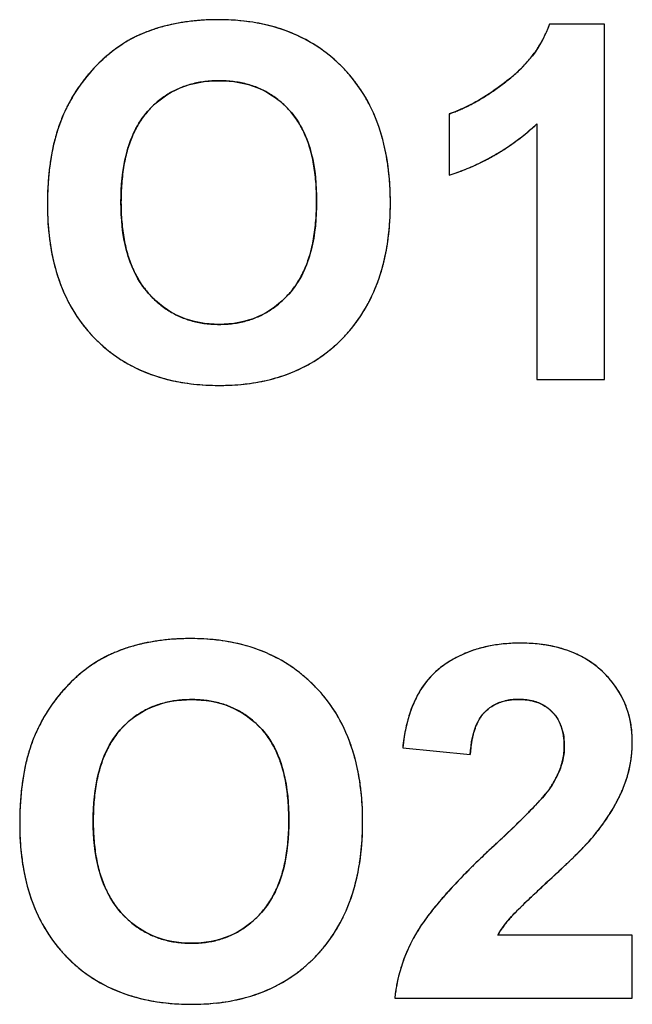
# Model space of a CAD drawing. Header units: millimetres. Extents: x 0 to 420, y 0 to 297.
# Tile 37 of 72: x 113.82 to 117.28, y 95.32 to 100.88. Entities that reach past the tile are written whole.
import ezdxf

# ---------------------------------------------------------------- set-up
doc = ezdxf.new("R2010")
doc.units = ezdxf.units.MM
doc.header["$LTSCALE"] = 23.1
doc.layers.add('03___PRT_ALL_CURVES', color=7, linetype='CONTINUOUS')
doc.layers.add('SCREEN_PRINTING', color=7, linetype='CONTINUOUS')

msp = doc.modelspace()

# ---------------------------------------------------------------- linework, layer by layer
at = {"layer": '03___PRT_ALL_CURVES', "color": 4, "linetype": 'Continuous'}
for p, q in [((117.1251, 100.8574), (116.814, 100.8574)), ((117.1251, 98.8492), (117.1251, 100.8574)), ((116.2465, 100.3512), (116.2465, 100.0034)), ((116.7417, 100.2939), (116.7417, 98.8492)), ((116.7417, 98.8492), (117.1251, 98.8492)), ((115.9832, 96.7653), (116.3652, 96.7271)), ((116.7843, 95.9913), (116.7973, 96.0033)), ((116.728, 95.9386), (116.7375, 95.9476)), ((116.755, 95.964), (116.7666, 95.9748)), ((117.2819, 95.7053), (116.5207, 95.7053)), ((117.2819, 95.3492), (117.2819, 95.7053)), ((115.9381, 95.3492), (117.2819, 95.3492))]:
    msp.add_line(p, q, dxfattribs=at)
for centre, radius, start, end in [((114.8887, 99.8816), 0.9975, 104.2873, 106.3247), ((114.898, 99.8449), 1.0354, 102.2751, 104.2868), ((114.907, 99.8035), 1.0778, 100.3579, 102.2752), ((114.9153, 99.758), 1.124, 98.524, 100.3579), ((114.9228, 99.7083), 1.1742, 96.7665, 98.5241), ((114.9294, 99.6523), 1.2306, 94.9601, 96.7656), ((114.9349, 99.5892), 1.2939, 93.2203, 94.9601), ((114.9387, 99.5202), 1.3631, 91.5275, 93.2202), ((114.9407, 99.4473), 1.436, 89.9935, 91.5284), ((114.9415, 99.5305), 1.3528, 86.844, 90.0272), ((114.9483, 99.6546), 1.2285, 83.6559, 86.8406), ((114.9597, 99.7573), 1.1252, 80.1341, 83.6574), ((114.9745, 99.8426), 1.0386, 76.4465, 80.1323), ((114.9903, 99.9084), 0.971, 72.7559, 76.4427), ((116.2193, 101.0688), 0.6311, 337.5012, 340.4288), ((114.7848, 100.1478), 0.7115, 114.7247, 116.7382), ((114.7828, 100.1522), 0.7067, 112.7222, 114.7242), ((114.8617, 99.9636), 0.9111, 110.5102, 112.717), ((114.8704, 99.9404), 0.9359, 108.3847, 110.5099), ((114.8794, 99.9132), 0.9646, 106.3252, 108.3844), ((115.0058, 99.9584), 0.9186, 68.6878, 72.7553), ((115.0196, 99.9939), 0.8805, 64.5623, 68.6838), ((115.0293, 100.0144), 0.8578, 60.4713, 64.5579), ((116.2175, 101.0698), 0.6332, 331.6738, 334.6537), ((116.2208, 101.0682), 0.6296, 334.6553, 337.4997), ((114.8233, 100.0855), 0.7849, 124.7542, 126.7066), ((114.811, 100.1033), 0.7632, 122.7741, 124.7538), ((114.8012, 100.1185), 0.7451, 120.7674, 122.7736), ((114.7937, 100.131), 0.7305, 118.7529, 120.7669), ((114.7884, 100.1408), 0.7194, 116.7387, 118.7523), ((115.0335, 100.0219), 0.8493, 56.3225, 60.4673), ((116.197, 101.0817), 0.6569, 325.9064, 328.7055), ((116.2094, 101.0742), 0.6424, 328.7064, 331.6722), ((114.8778, 100.0177), 0.8718, 130.5166, 132.1829), ((114.857, 100.042), 0.8399, 128.6331, 130.5174), ((114.8386, 100.0651), 0.8104, 126.707, 128.6327), ((115.0305, 100.0175), 0.8546, 52.071, 56.3181), ((115.0183, 100.002), 0.8743, 47.9534, 52.0671), ((116.1598, 101.1085), 0.7027, 320.3198, 323.1179), ((116.1806, 101.0928), 0.6767, 323.1195, 325.905), ((114.9464, 99.9457), 0.9714, 135.7291, 137.3045), ((114.9304, 99.9616), 0.9488, 133.8934, 135.739), ((114.9012, 99.9919), 0.9067, 132.1836, 133.8918), ((114.996, 99.9773), 0.9076, 44.1176, 47.9512), ((116.1067, 101.1549), 0.7733, 315.112, 317.6185), ((116.1348, 101.1292), 0.7352, 317.6183, 320.3189), ((114.9251, 99.9649), 0.9426, 138.976, 140.7584), ((114.9351, 99.9562), 0.9559, 137.3045, 138.9759), ((115.039, 100.0186), 0.848, 39.8252, 44.1362), ((116.0414, 101.2229), 0.8676, 310.3281, 312.6857), ((116.0758, 101.1857), 0.8169, 312.6863, 315.1115), ((114.9079, 99.9783), 0.9208, 144.1137, 145.7883), ((114.9114, 99.9758), 0.9252, 142.4714, 144.1135), ((114.9171, 99.9714), 0.9323, 140.7589, 142.471), ((114.9139, 100.0372), 0.4977, 108.95, 113.1689), ((114.9207, 100.0173), 0.5187, 104.7886, 108.9461), ((114.9283, 99.9884), 0.5487, 100.7417, 104.7853), ((114.9354, 99.951), 0.5867, 97.0834, 100.7421), ((114.9411, 99.9046), 0.6334, 93.4705, 97.0804), ((114.9446, 99.8464), 0.6917, 89.9728, 93.4685), ((114.9453, 99.8466), 0.6916, 86.6981, 90.026), ((114.9487, 99.906), 0.6321, 83.1141, 86.6981), ((114.9546, 99.9551), 0.5826, 79.2844, 83.1132), ((114.9619, 99.9936), 0.5434, 75.3481, 79.2812), ((114.9693, 100.022), 0.514, 71.2675, 75.3451), ((114.9759, 100.0416), 0.4934, 67.0419, 71.2639), ((115.0399, 100.0194), 0.8468, 35.4066, 39.8206), ((115.0293, 100.0119), 0.8597, 31.1963, 35.4026), ((115.5552, 101.8413), 1.6543, 305.5373, 307.9502), ((116.0024, 101.269), 0.9281, 307.9066, 310.326), ((114.9074, 99.9787), 0.9202, 147.5337, 149.3211), ((114.9065, 99.9793), 0.9191, 145.7886, 147.5334), ((114.9081, 100.0511), 0.4826, 121.7095, 126.108), ((114.9066, 100.0535), 0.4799, 117.3996, 121.705), ((114.9089, 100.049), 0.4849, 113.1731, 117.3955), ((114.9806, 100.0529), 0.4811, 62.7101, 67.0377), ((114.9815, 100.0548), 0.4791, 54.1453, 62.6977), ((115.0063, 99.9981), 0.8865, 27.054, 31.1924), ((115.7777, 101.5173), 1.2611, 301.2901, 302.7294), ((115.7223, 101.6035), 1.3637, 302.7295, 304.139), ((115.6591, 101.6967), 1.4763, 304.1391, 305.5164), ((114.9243, 99.9695), 0.9395, 152.5828, 154.2906), ((114.9163, 99.9737), 0.9304, 150.9852, 152.5823), ((114.9107, 99.9768), 0.9241, 149.3214, 150.985), ((114.9267, 100.0282), 0.5122, 130.3872, 134.5161), ((114.9145, 100.0424), 0.4934, 126.1121, 130.3838), ((114.9726, 100.0423), 0.4944, 50.037, 54.1537), ((114.959, 100.0262), 0.5155, 45.9269, 50.0326), ((114.9376, 100.0041), 0.5462, 41.8685, 45.9227), ((114.9691, 99.9792), 0.9282, 22.9399, 27.0499), ((115.9141, 101.2783), 0.9859, 296.3085, 297.9507), ((115.8749, 101.3522), 1.0696, 297.9526, 299.6827), ((115.8283, 101.434), 1.1637, 299.6817, 301.2918), ((114.8485, 100.0028), 0.8567, 156.1101, 158.6733), ((114.9359, 99.964), 0.9522, 154.2912, 156.1004), ((114.8955, 100.0534), 0.4722, 138.4447, 143.2367), ((114.9454, 100.0092), 0.5389, 134.5185, 138.4491), ((115.0017, 100.0615), 0.4602, 37.2911, 41.8776), ((114.9837, 100.0478), 0.4828, 32.6771, 37.2847), ((114.9167, 99.9571), 0.9851, 19.0978, 22.9385), ((116.0247, 101.0252), 0.7095, 288.215, 290.4638), ((116.0029, 101.0836), 0.7719, 290.4628, 292.5578), ((115.9772, 101.1457), 0.839, 292.5567, 294.5023), ((115.9474, 101.2109), 0.9107, 294.5012, 296.31), ((114.8978, 99.9836), 0.9096, 158.6737, 161.1305), ((114.9432, 100.0211), 0.5299, 147.833, 152.0831), ((114.9146, 100.0392), 0.496, 143.2416, 147.8307), ((114.955, 100.0295), 0.5168, 28.1715, 32.6717), ((115.8423, 101.2588), 1.3191, 310.8874, 312.9876), ((115.0223, 99.9441), 1.0402, 163.4824, 165.7414), ((114.9555, 99.9639), 0.9705, 161.1308, 163.4821), ((115.0363, 99.9767), 0.6331, 156.2541, 160.1397), ((114.9832, 100), 0.575, 152.0876, 156.2529), ((114.9154, 100.0083), 0.5618, 24.117, 28.1717), ((114.8638, 99.9852), 0.6183, 20.1913, 24.1136), ((114.8487, 99.9335), 1.0572, 15.4096, 19.0958), ((115.8556, 101.2431), 1.2985, 306.6547, 308.774), ((115.8508, 101.249), 1.3061, 308.7746, 310.8869), ((115.0982, 99.9248), 1.1185, 165.7408, 167.8456), ((115.1023, 99.9528), 0.7033, 160.1383, 163.6614), ((114.7975, 99.9608), 0.6889, 16.539, 20.1909), ((114.7619, 99.9097), 1.1471, 11.8465, 15.4075), ((115.8552, 101.2438), 1.2993, 302.4156, 304.5327), ((115.857, 101.2413), 1.2962, 304.5332, 306.6542), ((115.2765, 99.8897), 1.3003, 169.8173, 171.7055), ((115.1824, 99.9066), 1.2047, 167.8451, 169.8173), ((115.1839, 99.9289), 0.7883, 163.6639, 167.0714), ((114.7167, 99.9368), 0.7732, 13.2174, 16.5406), ((114.6575, 99.8877), 1.2538, 8.6412, 11.8484), ((115.8438, 101.2628), 1.3215, 298.2143, 300.307), ((115.8507, 101.2509), 1.3077, 300.3075, 302.4151), ((115.383, 99.8742), 1.4079, 171.7057, 173.5326), ((115.2819, 99.9064), 0.8888, 167.0677, 170.0796), ((114.6197, 99.914), 0.8729, 10.1071, 13.2175), ((114.504, 99.8934), 0.9904, 7.2422, 10.1083), ((114.5324, 99.8688), 1.3804, 5.4454, 8.6382), ((115.8238, 101.3019), 1.3653, 294.0943, 296.1409), ((115.8347, 101.2798), 1.3407, 296.1414, 298.2138), ((115.5029, 99.8606), 1.5286, 173.5324, 175.2738), ((115.5324, 99.8695), 1.1421, 172.9313, 175.5673), ((115.3966, 99.8863), 1.0052, 170.08, 172.9325), ((114.3708, 99.8764), 1.1246, 4.6874, 7.2454), ((115.7842, 101.4004), 1.4716, 288.307, 290.1007), ((115.798, 101.3629), 1.4316, 290.1003, 292.0782), ((115.8115, 101.3296), 1.3956, 292.0786, 294.0939), ((115.6367, 99.8496), 1.6628, 175.2736, 176.9338), ((115.6863, 99.8574), 1.2965, 175.5637, 177.8942), ((114.2165, 99.8638), 1.2795, 2.2397, 4.6868), ((114.386, 99.8547), 1.5274, 2.6372, 5.4489), ((115.7865, 99.8415), 1.8128, 176.9339, 178.5329), ((115.8574, 99.8511), 1.4677, 177.8924, 180.0217), ((114.0354, 99.8566), 1.4607, 359.9752, 2.2409), ((114.2214, 99.8471), 1.6922, 359.977, 2.6373), ((115.9513, 99.8373), 1.9777, 178.532, 180.0106), ((115.7827, 99.85), 1.393, 179.9753, 182.3393), ((114.0318, 99.8554), 1.4643, 357.8333, 0.022), ((114.2398, 99.8457), 1.6738, 357.2261, 0.0254), ((115.6333, 99.8362), 1.6597, 179.9766, 182.6289), ((115.6191, 99.8433), 1.2292, 182.3389, 184.8555), ((114.1996, 99.8491), 1.2964, 355.4888, 357.8343), ((115.469, 99.8287), 1.4952, 182.6285, 185.461), ((115.4805, 99.8315), 1.0901, 184.8564, 187.4673), ((114.3492, 99.8372), 1.1463, 352.8658, 355.4919), ((114.4074, 99.8376), 1.506, 354.3366, 357.2248), ((115.3239, 99.8147), 1.3494, 185.4578, 188.6608), ((115.3602, 99.8157), 0.9688, 187.4638, 190.4146), ((114.483, 99.8204), 1.0115, 349.9675, 352.8683), ((114.5506, 99.8234), 1.3621, 351.1865, 354.338), ((115.2559, 99.7965), 0.8628, 190.4149, 193.5446), ((114.597, 99.8003), 0.8957, 346.9495, 349.9663), ((115.2009, 99.7961), 1.2251, 188.6637, 191.9033), ((115.1685, 99.7754), 0.7729, 193.5439, 196.9303), ((114.6945, 99.7776), 0.7956, 343.5196, 346.9537), ((114.6721, 99.8046), 1.2392, 347.9157, 351.1852), ((115.0997, 99.7747), 1.1216, 191.9021, 195.4653), ((115.0962, 99.7534), 0.6972, 196.931, 200.5307), ((115.0372, 99.7314), 0.6343, 200.5304, 204.4496), ((114.8423, 99.7294), 0.6401, 336.0895, 339.9998), ((114.776, 99.7535), 0.7106, 339.9978, 343.5167), ((114.7735, 99.7829), 1.1354, 344.3595, 347.9164), ((115.0165, 99.7517), 1.0353, 195.4671, 199.1995), ((114.9916, 99.7107), 0.5842, 204.4541, 208.3988), ((114.896, 99.7056), 0.5814, 331.9308, 336.088), ((114.8554, 99.76), 1.0504, 340.7873, 344.356), ((114.9524, 99.7295), 0.9674, 199.2025, 203.0232), ((114.9573, 99.6921), 0.5452, 208.3989, 212.7826), ((114.9329, 99.6765), 0.5163, 212.7876, 217.2395), ((114.9661, 99.6653), 0.5005, 323.0338, 327.6467), ((114.9366, 99.684), 0.5354, 327.6489, 331.9268), ((114.9206, 99.7373), 0.9814, 336.8142, 340.7881), ((114.9046, 99.7092), 0.9155, 203.0249, 207.1224), ((114.9185, 99.6656), 0.4982, 217.2452, 221.6454), ((114.986, 99.6504), 0.4756, 318.2152, 323.029), ((114.9702, 99.7161), 0.9274, 332.8076, 336.8103), ((114.8717, 99.6924), 0.8786, 207.1265, 211.2771), ((114.9751, 99.7157), 0.5738, 221.6312, 225.5265), ((114.9503, 99.6904), 0.5384, 225.529, 229.598), ((114.9307, 99.6963), 0.5473, 310.6751, 314.6212), ((114.9025, 99.7249), 0.5874, 314.6214, 318.2223), ((115.0038, 99.6989), 0.8896, 328.7942, 332.8037), ((114.8533, 99.6813), 0.8571, 211.2815, 215.4151), ((114.9332, 99.6705), 0.5121, 229.6014, 233.7931), ((114.9229, 99.6564), 0.4947, 233.7975, 237.9779), ((114.918, 99.6487), 0.4855, 237.9819, 242.2406), ((114.9707, 99.6448), 0.482, 298.0715, 302.2443), ((114.9641, 99.6552), 0.4943, 302.2494, 306.512), ((114.9511, 99.6727), 0.5161, 306.5162, 310.6724), ((115.0243, 99.6865), 0.8657, 324.4829, 328.7913), ((114.8473, 99.6771), 0.8498, 215.4193, 219.6969), ((114.9174, 99.6476), 0.4842, 242.245, 246.6064), ((114.9201, 99.6539), 0.4911, 246.6108, 250.8986), ((114.9249, 99.6679), 0.506, 250.9021, 255.0137), ((114.9307, 99.6899), 0.5286, 255.0165, 258.9604), ((114.9368, 99.721), 0.5604, 258.9651, 262.959), ((114.9539, 99.712), 0.5513, 277.3463, 281.1787), ((114.96, 99.6809), 0.5197, 281.1812, 285.2159), ((114.966, 99.6589), 0.4969, 285.219, 289.4767), ((114.9706, 99.6459), 0.4831, 289.4815, 293.7807), ((114.9725, 99.6415), 0.4783, 293.7856, 298.067), ((115.0325, 99.6808), 0.8557, 320.2287, 324.4783), ((114.8528, 99.6818), 0.857, 219.7016, 224.0211), ((114.9419, 99.7623), 0.602, 262.9601, 266.6997), ((114.9447, 99.8115), 0.6512, 266.6977, 270.0224), ((114.9453, 99.8071), 0.6469, 269.9718, 273.5888), ((114.9486, 99.7534), 0.5931, 273.5913, 277.3429), ((115.0295, 99.6833), 0.8597, 316.1957, 320.2248), ((114.8577, 99.686), 0.8634, 224.0021, 228.0525), ((115.0135, 99.6983), 0.8816, 312.0565, 316.2159), ((114.8423, 99.6691), 0.8405, 228.0559, 232.2645), ((114.8364, 99.6615), 0.8309, 232.2687, 236.5611), ((115.034, 99.6756), 0.851, 307.8198, 312.0523), ((114.8385, 99.6648), 0.8349, 236.5655, 240.8456), ((115.0447, 99.6619), 0.8336, 299.4426, 303.5746), ((115.0437, 99.6632), 0.8353, 303.5789, 307.8153), ((114.8469, 99.68), 0.8523, 240.8491, 244.9299), ((114.86, 99.708), 0.8831, 244.934, 249.0171), ((115.0274, 99.6968), 0.8726, 291.0073, 295.1627), ((115.0387, 99.6725), 0.8458, 295.1666, 299.4379), ((114.8763, 99.7509), 0.9291, 249.0208, 253.0415), ((114.894, 99.8087), 0.9895, 253.0421, 256.743), ((114.9112, 99.8819), 1.0647, 256.7453, 260.3343), ((114.9797, 99.8593), 1.0422, 279.5624, 283.2792), ((114.9964, 99.7885), 0.9695, 283.2825, 287.0648), ((115.0127, 99.7353), 0.9138, 287.0673, 291.0047), ((114.9269, 99.9744), 1.1585, 260.3365, 263.823), ((114.9387, 100.0836), 1.2683, 263.8201, 266.8975), ((114.9457, 100.2132), 1.3982, 266.9013, 270.027), ((114.9469, 100.1802), 1.3651, 269.9767, 272.8847), ((114.9533, 100.055), 1.2397, 272.8818, 276.1618), ((114.9648, 99.9478), 1.132, 276.1635, 279.5629), ((114.7225, 96.4132), 0.9646, 106.3252, 108.3844), ((114.7318, 96.3816), 0.9975, 104.2873, 106.3247), ((114.7411, 96.3449), 1.0354, 102.2751, 104.2868), ((114.7501, 96.3035), 1.0778, 100.3579, 102.2752), ((114.7584, 96.258), 1.124, 98.524, 100.3579), ((114.7659, 96.2083), 1.1742, 96.7665, 98.5241), ((114.7725, 96.1523), 1.2306, 94.9601, 96.7656), ((114.778, 96.0892), 1.2939, 93.2203, 94.9601), ((114.7819, 96.0202), 1.3631, 91.5275, 93.2202), ((114.7838, 95.9473), 1.436, 89.9935, 91.5284), ((114.7846, 96.0305), 1.3528, 86.844, 90.0272), ((114.7914, 96.1546), 1.2285, 83.6559, 86.8406), ((114.8028, 96.2573), 1.1252, 80.1341, 83.6574), ((114.8177, 96.3426), 1.0386, 76.4465, 80.1323), ((114.8334, 96.4084), 0.971, 72.7559, 76.4427), ((114.8489, 96.4584), 0.9186, 68.6878, 72.7553), ((116.6112, 96.6356), 0.7188, 103.856, 106.9918), ((116.6211, 96.5953), 0.7604, 100.7505, 103.8542), ((116.6303, 96.5471), 0.8094, 97.9193, 100.7513), ((116.6382, 96.4903), 0.8668, 95.0723, 97.9172), ((116.6441, 96.4231), 0.9342, 92.4034, 95.0726), ((116.6473, 96.3485), 1.0089, 89.9845, 92.4049), ((116.648, 96.327), 1.0304, 87.217, 90.0252), ((116.6529, 96.4277), 0.9295, 84.4171, 87.2142), ((116.6613, 96.514), 0.8429, 81.2908, 84.4197), ((116.6726, 96.5879), 0.7681, 78.1017, 81.2886), ((116.6858, 96.6501), 0.7045, 74.5621, 78.1035), ((114.6315, 96.6408), 0.7194, 116.7387, 118.7523), ((114.6279, 96.6478), 0.7115, 114.7247, 116.7382), ((114.6259, 96.6522), 0.7067, 112.7222, 114.7242), ((114.7048, 96.4636), 0.9111, 110.5102, 112.717), ((114.7135, 96.4404), 0.9359, 108.3847, 110.5099), ((114.8627, 96.4939), 0.8805, 64.5623, 68.6838), ((114.8724, 96.5144), 0.8578, 60.4713, 64.5579), ((116.5791, 96.7208), 0.6276, 116.9576, 120.5177), ((116.5847, 96.7098), 0.64, 113.6367, 116.956), ((116.5924, 96.6922), 0.6591, 110.2122, 113.6339), ((116.6015, 96.6674), 0.6856, 106.9933, 110.2113), ((116.6997, 96.7008), 0.6519, 71.0558, 74.5581), ((116.7137, 96.7414), 0.609, 67.1284, 71.057), ((116.7269, 96.7729), 0.5748, 63.1412, 67.1248), ((116.7378, 96.7946), 0.5506, 59.1692, 63.1372), ((114.6665, 96.5855), 0.7849, 124.7542, 126.7066), ((114.6541, 96.6033), 0.7632, 122.7741, 124.7538), ((114.6443, 96.6185), 0.7451, 120.7674, 122.7736), ((114.6368, 96.631), 0.7305, 118.7529, 120.7669), ((114.8766, 96.5219), 0.8493, 56.3225, 60.4673), ((114.8736, 96.5175), 0.8546, 52.071, 56.3181), ((116.577, 96.7247), 0.6232, 123.8714, 127.4925), ((116.5763, 96.7256), 0.622, 120.5203, 123.8689), ((116.746, 96.8082), 0.5347, 54.9167, 59.1665), ((116.7503, 96.8144), 0.5271, 50.8027, 54.9122), ((116.7498, 96.8139), 0.5279, 46.6021, 50.7987), ((114.7209, 96.5177), 0.8718, 130.5166, 132.1829), ((114.7002, 96.542), 0.8399, 128.6331, 130.5174), ((114.6817, 96.5651), 0.8104, 126.707, 128.6327), ((114.8614, 96.502), 0.8743, 47.9534, 52.0671), ((116.4872, 96.8463), 0.4723, 136.8869, 141.5928), ((116.4767, 96.8561), 0.4579, 132.1485, 136.8811), ((116.4733, 96.8598), 0.4528, 127.4894, 132.1426), ((116.6956, 96.7562), 0.607, 42.875, 46.6284), ((116.7228, 96.7815), 0.5699, 39.2281, 42.8704), ((114.7896, 96.4457), 0.9714, 135.7291, 137.3045), ((114.7735, 96.4616), 0.9488, 133.8934, 135.739), ((114.7443, 96.4919), 0.9067, 132.1836, 133.8918), ((114.8391, 96.4773), 0.9076, 44.1176, 47.9512), ((116.5063, 96.8313), 0.4965, 141.5978, 146.1805), ((116.7448, 96.7994), 0.5415, 35.2663, 39.2273), ((116.7618, 96.8115), 0.5206, 31.2518, 35.2628), ((114.7602, 96.4714), 0.9323, 140.7589, 142.471), ((114.7682, 96.4649), 0.9426, 138.976, 140.7584), ((114.7782, 96.4562), 0.9559, 137.3045, 138.9759), ((114.8821, 96.5186), 0.848, 39.8252, 44.1362), ((114.883, 96.5194), 0.8468, 35.4066, 39.8206), ((116.5735, 96.7903), 0.5753, 150.5259, 154.5354), ((116.5349, 96.8122), 0.531, 146.1836, 150.525), ((116.7728, 96.8182), 0.5078, 27.2528, 31.2481), ((114.751, 96.4783), 0.9208, 144.1137, 145.7883), ((114.7546, 96.4758), 0.9252, 142.4714, 144.1135), ((114.757, 96.5372), 0.4977, 108.95, 113.1689), ((114.7638, 96.5173), 0.5187, 104.7886, 108.9461), ((114.7714, 96.4884), 0.5487, 100.7417, 104.7853), ((114.7785, 96.451), 0.5867, 97.0834, 100.7421), ((114.7843, 96.4046), 0.6334, 93.4705, 97.0804), ((114.7878, 96.3464), 0.6917, 89.9728, 93.4685), ((114.7884, 96.3466), 0.6916, 86.6981, 90.026), ((114.7918, 96.406), 0.6321, 83.1141, 86.6981), ((114.7977, 96.4551), 0.5826, 79.2844, 83.1132), ((114.805, 96.4936), 0.5434, 75.3481, 79.2812), ((114.8124, 96.522), 0.514, 71.2675, 75.3451), ((114.819, 96.5416), 0.4934, 67.0419, 71.2639), ((114.8724, 96.5119), 0.8597, 31.1963, 35.4026), ((116.6238, 96.7664), 0.631, 154.5385, 158.4307), ((116.6081, 96.8104), 0.2248, 119.0151, 123.232), ((116.6109, 96.8054), 0.2306, 114.959, 119.012), ((116.6148, 96.797), 0.2398, 110.8794, 114.9551), ((116.6288, 96.7495), 0.2894, 99.6513, 103.2659), ((116.6329, 96.725), 0.3143, 96.195, 99.6502), ((116.6361, 96.6963), 0.3432, 93.0572, 96.1967), ((116.6378, 96.6627), 0.3768, 89.975, 93.0554), ((116.6382, 96.642), 0.3975, 87.2668, 90.0239), ((116.6401, 96.6813), 0.3582, 84.2036, 87.2691), ((116.6435, 96.7153), 0.324, 80.9128, 84.2038), ((116.648, 96.7433), 0.2956, 77.493, 80.911), ((116.6531, 96.7664), 0.272, 73.7325, 77.4937), ((116.6584, 96.7844), 0.2532, 69.9566, 73.7284), ((116.6632, 96.7978), 0.239, 65.9767, 69.9544), ((116.6674, 96.8072), 0.2287, 61.7804, 65.9737), ((116.6704, 96.8127), 0.2224, 57.6127, 61.7756), ((116.6716, 96.8148), 0.22, 53.4857, 57.6083), ((116.7776, 96.8207), 0.5023, 23.1327, 27.2493), ((116.7757, 96.8199), 0.5044, 18.981, 23.1288), ((114.7538, 96.4768), 0.9241, 149.3214, 150.985), ((114.7505, 96.4787), 0.9202, 147.5337, 149.3211), ((114.7496, 96.4793), 0.9191, 145.7886, 147.5334), ((114.7512, 96.5511), 0.4826, 121.7095, 126.108), ((114.7497, 96.5535), 0.4799, 117.3996, 121.705), ((114.752, 96.549), 0.4849, 113.1731, 117.3955), ((114.8238, 96.5529), 0.4811, 62.7101, 67.0377), ((114.8246, 96.5548), 0.4791, 54.1453, 62.6977), ((114.8495, 96.4981), 0.8865, 27.054, 31.1924), ((116.7654, 96.716), 0.7813, 162.0994, 165.3505), ((116.6882, 96.741), 0.7002, 158.4318, 162.1029), ((116.6049, 96.8158), 0.2189, 140.8987, 145.592), ((116.5931, 96.8254), 0.2036, 135.8436, 140.8947), ((116.6099, 96.8089), 0.2272, 131.7855, 135.8273), ((116.6072, 96.8119), 0.2231, 127.5549, 131.7823), ((116.6067, 96.8126), 0.2223, 123.2358, 127.5509), ((116.6708, 96.8137), 0.2213, 49.2503, 53.4812), ((116.6674, 96.8097), 0.2266, 44.9878, 49.2454), ((116.6763, 96.8186), 0.2141, 40.7637, 45.0054), ((116.6771, 96.8193), 0.213, 36.3737, 40.7592), ((116.6749, 96.8177), 0.2157, 31.9514, 36.3688), ((116.7665, 96.8168), 0.5141, 14.9194, 18.9774), ((116.75, 96.8125), 0.5311, 11.0755, 14.917), ((114.7675, 96.4695), 0.9395, 152.5828, 154.2906), ((114.7594, 96.4737), 0.9304, 150.9852, 152.5823), ((114.7885, 96.5092), 0.5389, 134.5185, 138.4491), ((114.7698, 96.5282), 0.5122, 130.3872, 134.5161), ((114.7576, 96.5424), 0.4934, 126.1121, 130.3838), ((114.8157, 96.5423), 0.4944, 50.037, 54.1537), ((114.8021, 96.5262), 0.5155, 45.9269, 50.0326), ((114.7807, 96.5041), 0.5462, 41.8685, 45.9227), ((114.8123, 96.4792), 0.9282, 22.9399, 27.0499), ((116.8582, 96.6918), 0.8773, 165.3537, 168.5673), ((116.7124, 96.7609), 0.3399, 157.7833, 161.2778), ((116.6747, 96.7763), 0.2992, 154.0061, 157.7834), ((116.6444, 96.7911), 0.2654, 149.783, 154.0082), ((116.6216, 96.8044), 0.2391, 145.5915, 149.7755), ((116.6693, 96.8142), 0.2223, 27.6483, 31.9471), ((116.6602, 96.8094), 0.2326, 23.6016, 27.6457), ((116.647, 96.8037), 0.247, 19.584, 23.5975), ((116.7255, 96.8077), 0.5561, 7.1603, 11.0713), ((114.6917, 96.5028), 0.8567, 156.1101, 158.6733), ((114.779, 96.464), 0.9522, 154.2912, 156.1004), ((114.7577, 96.5392), 0.496, 143.2416, 147.8307), ((114.7386, 96.5534), 0.4722, 138.4447, 143.2367), ((114.8448, 96.5615), 0.4602, 37.2911, 41.8776), ((114.8268, 96.5478), 0.4828, 32.6771, 37.2847), ((114.7599, 96.4571), 0.9851, 19.0978, 22.9385), ((116.9675, 96.6696), 0.9888, 168.5625, 171.3609), ((116.8144, 96.7297), 0.4466, 164.417, 167.4027), ((116.7584, 96.7453), 0.3884, 161.2751, 164.4158), ((116.629, 96.7973), 0.2661, 15.7218, 19.5813), ((116.6065, 96.791), 0.2894, 12.2532, 15.7232), ((116.5789, 96.785), 0.3177, 8.8049, 12.2497), ((116.5457, 96.7798), 0.3513, 5.7421, 8.8077), ((116.6919, 96.8035), 0.5899, 3.4387, 7.1584), ((116.6502, 96.801), 0.6318, 359.979, 3.4383), ((114.7986, 96.4639), 0.9705, 161.1308, 163.4821), ((114.7409, 96.4836), 0.9096, 158.6737, 161.1305), ((114.7864, 96.5211), 0.5299, 147.833, 152.0831), ((114.7981, 96.5295), 0.5168, 28.1715, 32.6717), ((114.6918, 96.4335), 1.0572, 15.4096, 19.0958), ((117.094, 96.6504), 1.1168, 171.3627, 174.0968), ((117.0482, 96.6891), 0.684, 172.3921, 174.6422), ((116.9571, 96.7013), 0.5922, 169.9771, 172.3929), ((116.8806, 96.7148), 0.5145, 167.3973, 169.9775), ((116.5066, 96.7759), 0.3906, 2.7391, 5.74), ((116.4602, 96.7737), 0.4371, 359.974, 2.7404), ((116.5622, 96.8003), 0.7197, 356.3982, 358.2282), ((116.5473, 96.8007), 0.7346, 358.2283, 0.0033), ((114.8654, 96.4441), 1.0402, 163.4824, 165.7414), ((114.8794, 96.4767), 0.6331, 156.2541, 160.1397), ((114.8263, 96.5), 0.575, 152.0876, 156.2529), ((114.7585, 96.5083), 0.5618, 24.117, 28.1717), ((114.7069, 96.4852), 0.6183, 20.1913, 24.1136), ((117.1501, 96.6795), 0.7864, 174.6366, 176.5314), ((116.5487, 96.7749), 0.3486, 350.1874, 353.4211), ((116.5578, 96.7738), 0.3394, 353.423, 356.7255), ((116.5633, 96.7735), 0.3339, 356.7278, 359.9974), ((116.585, 96.7985), 0.6969, 352.7285, 354.5607), ((116.5748, 96.7995), 0.7071, 354.5611, 356.3978), ((114.9413, 96.4248), 1.1185, 165.7408, 167.8456), ((114.9455, 96.4528), 0.7033, 160.1383, 163.6614), ((114.6407, 96.4608), 0.6889, 16.539, 20.1909), ((114.605, 96.4097), 1.1471, 11.8465, 15.4075), ((116.4995, 96.7866), 0.3992, 341.0591, 344.0347), ((116.5199, 96.7808), 0.378, 344.0357, 347.139), ((116.5361, 96.7771), 0.3613, 347.1415, 350.1865), ((116.6017, 96.796), 0.6799, 347.3272, 349.1824), ((116.5982, 96.7967), 0.6835, 349.1826, 350.92), ((116.5927, 96.7975), 0.6891, 350.9205, 352.7281), ((115.1196, 96.3897), 1.3003, 169.8173, 171.7055), ((115.0255, 96.4066), 1.2047, 167.8451, 169.8173), ((115.027, 96.4289), 0.7883, 163.6639, 167.0714), ((114.5598, 96.4368), 0.7732, 13.2174, 16.5406), ((114.4628, 96.414), 0.8729, 10.1071, 13.2175), ((114.5007, 96.3877), 1.2538, 8.6412, 11.8484), ((116.4176, 96.8196), 0.4875, 333.079, 335.6554), ((116.449, 96.8054), 0.4532, 335.656, 338.3373), ((116.476, 96.7947), 0.4241, 338.3387, 341.0597), ((116.6027, 96.7958), 0.679, 343.5512, 345.4946), ((116.6033, 96.7956), 0.6784, 345.495, 347.3268), ((115.2261, 96.3742), 1.4079, 171.7057, 173.5326), ((115.2397, 96.3863), 1.0052, 170.08, 172.9325), ((115.125, 96.4064), 0.8888, 167.0677, 170.0796), ((114.3471, 96.3934), 0.9904, 7.2422, 10.1083), ((114.3755, 96.3688), 1.3804, 5.4454, 8.6382), ((116.3004, 96.8859), 0.6223, 326.1612, 328.4083), ((116.3436, 96.8593), 0.5716, 328.4102, 330.6341), ((116.3822, 96.8376), 0.5273, 330.6327, 333.0789), ((116.5891, 96.8004), 0.6933, 338.197, 339.8923), ((116.5954, 96.7981), 0.6867, 339.8925, 341.6966), ((116.6, 96.7966), 0.6818, 341.6969, 343.5509), ((115.346, 96.3606), 1.5286, 173.5324, 175.2738), ((115.3755, 96.3695), 1.1421, 172.9313, 175.5673), ((114.2139, 96.3764), 1.1246, 4.6874, 7.2454), ((114.2291, 96.3547), 1.5274, 2.6372, 5.4489), ((116.1393, 97.0406), 0.8438, 319.1666, 320.8126), ((116.4325, 96.8675), 0.8638, 333.3795, 334.7818), ((116.4729, 96.8484), 0.819, 334.7802, 336.4174), ((116.5132, 96.8309), 0.7751, 336.4168, 338.1905), ((115.4798, 96.3496), 1.6628, 175.2736, 176.9338), ((115.5294, 96.3574), 1.2965, 175.5637, 177.8942), ((114.0596, 96.3638), 1.2795, 2.2397, 4.6868), ((115.1985, 97.8883), 2.1103, 316.5364, 316.8195), ((115.4692, 97.6352), 1.7397, 316.7983, 317.7737), ((115.8396, 97.2996), 1.2399, 317.7558, 319.17), ((116.338, 96.9166), 0.9702, 330.4246, 331.7947), ((116.3876, 96.89), 0.9139, 331.7931, 333.3773), ((115.7944, 96.3373), 1.9777, 178.532, 180.0106), ((115.6296, 96.3415), 1.8128, 176.9339, 178.5329), ((115.7005, 96.3511), 1.4677, 177.8924, 180.0217), ((113.8785, 96.3566), 1.4607, 359.9752, 2.2409), ((114.0645, 96.3471), 1.6922, 359.977, 2.6373), ((113.7728, 99.2815), 4.1038, 314.5316, 315.2281), ((114.4073, 98.6513), 3.2095, 315.2376, 315.7497), ((114.7103, 98.3557), 2.7862, 315.7566, 315.9897), ((114.9652, 98.1098), 2.432, 315.983, 316.5297), ((116.1684, 97.0186), 1.1682, 326.499, 327.691), ((116.2283, 96.9807), 1.0973, 327.6898, 329.041), ((116.2861, 96.9461), 1.03, 329.0412, 330.424), ((115.4764, 96.3362), 1.6597, 179.9766, 182.6289), ((115.6258, 96.35), 1.393, 179.9753, 182.3393), ((113.875, 96.3554), 1.4643, 357.8333, 0.022), ((114.0829, 96.3457), 1.6738, 357.2261, 0.0254), ((112.9294, 100.1379), 5.3058, 314.0559, 314.5387), ((116.0345, 97.1094), 1.33, 324.1488, 325.2209), ((116.1033, 97.0617), 1.2462, 325.2191, 326.4976), ((115.4622, 96.3433), 1.2292, 182.3389, 184.8555), ((114.0427, 96.3491), 1.2964, 355.4888, 357.8343), ((111.2084, 101.928), 7.789, 313.41027, 313.64299), ((111.802, 101.3055), 6.9288, 313.64355, 313.85577), ((112.2822, 100.8056), 6.2356, 313.85599, 314.06287), ((116.5389, 96.7105), 0.687, 320.2223, 322.005), ((115.8847, 97.2201), 1.5162, 322.0479, 322.9626), ((115.9607, 97.1628), 1.4211, 322.96, 324.1471), ((115.3121, 96.3287), 1.4952, 182.6285, 185.461), ((115.3236, 96.3315), 1.0901, 184.8564, 187.4673), ((114.1923, 96.3372), 1.1463, 352.8658, 355.4919), ((114.2505, 96.3376), 1.506, 354.3366, 357.2248), ((109.2567, 104.0039), 10.6383, 312.90881, 313.05262), ((109.9935, 103.2156), 9.5592, 313.05141, 313.26926), ((110.6356, 102.5332), 8.6222, 313.27068, 313.41173), ((115.7936, 97.3699), 1.6823, 316.6674, 316.9836), ((115.9333, 97.2398), 1.4914, 316.9772, 317.6351), ((116.1546, 97.0385), 1.1923, 317.6132, 318.933), ((116.3686, 96.8519), 0.9083, 318.9395, 320.2381), ((115.167, 96.3147), 1.3494, 185.4578, 188.6608), ((115.2033, 96.3157), 0.9688, 187.4638, 190.4146), ((114.3261, 96.3204), 1.0115, 349.9675, 352.8683), ((114.3937, 96.3234), 1.3621, 351.1865, 354.338), ((120.2903, 92.1275), 5.5725, 133.5333, 133.6903), ((120.5772, 91.8246), 5.9897, 132.90396, 133.52766), ((114.7758, 98.3652), 3.106, 314.6438, 314.8911), ((114.984, 98.1563), 2.811, 314.8897, 315.2319), ((115.166, 97.9757), 2.5546, 315.2336, 315.4796), ((115.3449, 97.7999), 2.3038, 315.4766, 315.9084), ((115.6017, 97.5515), 1.9465, 315.9003, 316.6561), ((115.044, 96.2961), 1.2251, 188.6637, 191.9033), ((115.099, 96.2965), 0.8628, 190.4149, 193.5446), ((114.4401, 96.3003), 0.8957, 346.9495, 349.9663), ((114.5152, 96.3046), 1.2392, 347.9157, 351.1852), ((119.5743, 92.8651), 4.5445, 134.3938, 135.1416), ((119.8278, 92.6071), 4.9062, 134.2525, 134.4013), ((120.0519, 92.3765), 5.2278, 133.686, 134.248), ((113.6693, 99.5036), 4.6935, 313.5368, 313.8774), ((114.0581, 99.099), 4.1325, 313.8794, 314.138), ((114.3079, 98.8415), 3.7737, 314.139, 314.3358), ((114.5463, 98.5976), 3.4326, 314.3342, 314.6426), ((115.0116, 96.2754), 0.7729, 193.5439, 196.9303), ((114.5376, 96.2776), 0.7956, 343.5196, 346.9537), ((119.1797, 93.2576), 3.9879, 135.141, 135.9431), ((111.7036, 101.5988), 7.5665, 312.63935, 312.87797), ((112.4468, 100.7988), 6.4745, 312.87624, 313.19982), ((113.1267, 100.0747), 5.4813, 313.2001, 313.5364), ((114.9428, 96.2747), 1.1216, 191.9021, 195.4653), ((114.9393, 96.2534), 0.6972, 196.931, 200.5307), ((114.8803, 96.2314), 0.6343, 200.5304, 204.4496), ((114.6854, 96.2294), 0.6401, 336.0895, 339.9998), ((114.6191, 96.2535), 0.7106, 339.9978, 343.5167), ((114.6166, 96.2829), 1.1354, 344.3595, 347.9164), ((118.7387, 93.6829), 3.3753, 136.1945, 136.9505), ((118.9405, 93.4899), 3.6545, 135.9513, 136.2011), ((127.2202, 84.748), 15.3401, 132.63971, 132.80116), ((114.8596, 96.2517), 1.0353, 195.4671, 199.1995), ((114.8347, 96.2107), 0.5842, 204.4541, 208.3988), ((114.7391, 96.2056), 0.5814, 331.9308, 336.088), ((114.6985, 96.26), 1.0504, 340.7873, 344.356), ((118.1943, 94.1842), 2.6352, 138.0711, 138.3235), ((118.4085, 93.9908), 2.9238, 136.9429, 138.0559), ((123.4144, 88.8414), 9.7509, 133.07487, 133.21608), ((125.0382, 87.1022), 12.1302, 132.87834, 132.99211), ((114.7955, 96.2295), 0.9674, 199.2025, 203.0232), ((114.8004, 96.1921), 0.5452, 208.3989, 212.7826), ((114.7761, 96.1765), 0.5163, 212.7876, 217.2395), ((114.8092, 96.1653), 0.5005, 323.0338, 327.6467), ((114.7797, 96.184), 0.5354, 327.6489, 331.9268), ((114.7637, 96.2373), 0.9814, 336.8142, 340.7881), ((117.7602, 94.5618), 2.0598, 139.2197, 140.6567), ((118.0361, 94.3245), 2.4237, 138.3144, 139.2323), ((120.0756, 92.366), 4.8959, 133.542, 134.233), ((121.7767, 90.5808), 7.3618, 133.2985, 133.56738), ((114.7477, 96.2092), 0.9155, 203.0249, 207.1224), ((114.7616, 96.1656), 0.4982, 217.2452, 221.6454), ((114.8182, 96.2157), 0.5738, 221.6312, 225.5265), ((114.7456, 96.2249), 0.5874, 314.6214, 318.2223), ((114.8291, 96.1504), 0.4756, 318.2152, 323.029), ((114.8134, 96.2161), 0.9274, 332.8076, 336.8103), ((117.2292, 94.986), 1.3801, 142.2456, 143.9296), ((117.4728, 94.7973), 1.6882, 140.6544, 142.2455), ((117.6908, 94.7898), 1.4955, 135.1027, 136.0274), ((118.3007, 94.1833), 2.3556, 134.5828, 135.1248), ((118.8913, 93.5848), 3.1964, 134.2628, 134.5918), ((114.7148, 96.1924), 0.8786, 207.1265, 211.2771), ((114.7934, 96.1904), 0.5384, 225.529, 229.598), ((114.7763, 96.1705), 0.5121, 229.6014, 233.7931), ((114.7942, 96.1727), 0.5161, 306.5162, 310.6724), ((114.7738, 96.1963), 0.5473, 310.6751, 314.6212), ((114.8469, 96.1989), 0.8896, 328.7942, 332.8037), ((116.9886, 95.16), 1.0832, 144.3403, 146.0937), ((117.0989, 95.0816), 1.2185, 143.9568, 144.366), ((117.0535, 95.3905), 0.6193, 141.6992, 143.5507), ((117.0878, 95.3636), 0.663, 140.7812, 141.7093), ((117.1151, 95.3413), 0.6982, 139.6699, 140.7794), ((117.1579, 95.3047), 0.7545, 137.8192, 139.66), ((117.0695, 95.3843), 0.6356, 136.6519, 137.7825), ((117.3055, 95.1622), 0.9597, 136.0568, 136.6799), ((114.6964, 96.1813), 0.8571, 211.2815, 215.4151), ((114.766, 96.1564), 0.4947, 233.7975, 237.9779), ((114.7611, 96.1487), 0.4855, 237.9819, 242.2406), ((114.7605, 96.1476), 0.4842, 242.245, 246.6064), ((114.8156, 96.1415), 0.4783, 293.7856, 298.067), ((114.8138, 96.1448), 0.482, 298.0715, 302.2443), ((114.8072, 96.1552), 0.4943, 302.2494, 306.512), ((114.8674, 96.1865), 0.8657, 324.4829, 328.7913), ((116.9246, 95.211), 1.0018, 148.6981, 150.6298), ((116.8082, 95.2808), 0.8661, 146.0685, 148.6452), ((116.9399, 95.4693), 0.4811, 147.1385, 149.2715), ((116.9688, 95.4508), 0.5154, 146.055, 147.15), ((116.9916, 95.4354), 0.5429, 144.8195, 146.0536), ((117.0178, 95.417), 0.5749, 143.5585, 144.819), ((114.6904, 96.1771), 0.8498, 215.4193, 219.6969), ((114.7632, 96.1539), 0.4911, 246.6108, 250.8986), ((114.768, 96.1679), 0.506, 250.9021, 255.0137), ((114.7739, 96.1899), 0.5286, 255.0165, 258.9604), ((114.7799, 96.221), 0.5604, 258.9651, 262.959), ((114.785, 96.2623), 0.602, 262.9601, 266.6997), ((114.7917, 96.2534), 0.5931, 273.5913, 277.3429), ((114.797, 96.212), 0.5513, 277.3463, 281.1787), ((114.8032, 96.1809), 0.5197, 281.1812, 285.2159), ((114.8091, 96.1589), 0.4969, 285.219, 289.4767), ((114.8137, 96.1459), 0.4831, 289.4815, 293.7807), ((114.8756, 96.1808), 0.8557, 320.2287, 324.4783), ((116.8828, 95.2336), 0.9543, 152.6762, 154.7467), ((116.9028, 95.2233), 0.9768, 150.6297, 152.6759), ((116.9103, 95.487), 0.4466, 149.2804, 150.7438), ((114.6959, 96.1818), 0.857, 219.7016, 224.0211), ((114.7878, 96.3115), 0.6512, 266.6977, 270.0224), ((114.7884, 96.3071), 0.6469, 269.9718, 273.5888), ((114.8726, 96.1833), 0.8597, 316.1957, 320.2248), ((116.8503, 95.2483), 0.9186, 156.8507, 158.9811), ((116.8653, 95.2419), 0.935, 154.747, 156.8503), ((114.7008, 96.186), 0.8634, 224.0021, 228.0525), ((114.8566, 96.1983), 0.8816, 312.0565, 316.2159), ((116.8379, 95.2531), 0.9053, 158.9815, 161.1268), ((114.6854, 96.1691), 0.8405, 228.0559, 232.2645), ((114.6795, 96.1615), 0.8309, 232.2687, 236.5611), ((114.8868, 96.1632), 0.8353, 303.5789, 307.8153), ((114.8771, 96.1756), 0.851, 307.8198, 312.0523), ((116.8211, 95.2585), 0.8877, 163.2883, 165.4617), ((116.8281, 95.2564), 0.895, 161.1272, 163.2878), ((114.6816, 96.1648), 0.8349, 236.5655, 240.8456), ((114.8878, 96.1619), 0.8336, 299.4426, 303.5746), ((116.8154, 95.26), 0.8818, 167.641, 169.8223), ((116.8168, 95.2596), 0.8832, 165.4622, 167.6406), ((114.69, 96.18), 0.8523, 240.8491, 244.9299), ((114.7031, 96.208), 0.8831, 244.934, 249.0171), ((114.8705, 96.1968), 0.8726, 291.0073, 295.1627), ((114.8818, 96.1725), 0.8458, 295.1666, 299.4379), ((116.8168, 95.2597), 0.8832, 169.8228, 172.0032), ((114.7195, 96.2509), 0.9291, 249.0208, 253.0415), ((114.7371, 96.3087), 0.9895, 253.0421, 256.743), ((114.7543, 96.3819), 1.0647, 256.7453, 260.3343), ((114.77, 96.4744), 1.1585, 260.3365, 263.823), ((114.8079, 96.4478), 1.132, 276.1635, 279.5629), ((114.8228, 96.3593), 1.0422, 279.5624, 283.2792), ((114.8395, 96.2885), 0.9695, 283.2825, 287.0648), ((114.8558, 96.2353), 0.9138, 287.0673, 291.0047), ((116.8211, 95.2591), 0.8876, 172.0036, 174.1749), ((114.7819, 96.5836), 1.2683, 263.8201, 266.8975), ((114.7888, 96.7132), 1.3982, 266.9013, 270.027), ((114.79, 96.6802), 1.3651, 269.9767, 272.8847), ((114.7964, 96.555), 1.2397, 272.8818, 276.1618)]:
    msp.add_arc(centre, radius, start, end, dxfattribs=at)
for points in [[(116.5293, 97.0211), (116.5399, 97.0251), (116.5509, 97.0285), (116.5624, 97.0312)], [(116.8071, 96.5251), (116.803, 96.5196), (116.7984, 96.5137), (116.7933, 96.5074)], [(116.8173, 96.5394), (116.8143, 96.5349), (116.8109, 96.5302), (116.8071, 96.5251)]]:
    msp.add_open_spline(points, degree=3, dxfattribs=at)
at = {"layer": 'SCREEN_PRINTING', "color": 7, "linetype": 'Continuous'}
for p, q in [((117.1251, 100.8574), (116.814, 100.8574)), ((117.1251, 98.8492), (117.1251, 100.8574)), ((116.2465, 100.3512), (116.2465, 100.0034)), ((116.7417, 100.2939), (116.7417, 98.8492)), ((116.7417, 98.8492), (117.1251, 98.8492)), ((115.9832, 96.7653), (116.3652, 96.7271)), ((117.2819, 95.7053), (116.5207, 95.7053)), ((117.2819, 95.3492), (117.2819, 95.7053)), ((115.9381, 95.3492), (117.2819, 95.3492))]:
    msp.add_line(p, q, dxfattribs=at)
for points, knots in [([(114.9409, 100.8833), (114.8309, 100.8832), (114.6825, 100.8666), (114.5437, 100.8183), (114.5098, 100.804)], [0, 0, 0, 0, 0.749473, 1, 1, 1, 1]), ([(115.6476, 100.6091), (115.6024, 100.6557), (115.5017, 100.7395), (115.268, 100.8559), (115.0702, 100.8833), (114.9409, 100.8833)], [0, 0, 0, 0, 0.25046, 0.500904, 1, 1, 1, 1]), ([(116.814, 100.8574), (116.7914, 100.7937), (116.7245, 100.6732), (116.6259, 100.5783), (116.5725, 100.5368)], [0, 0, 0, 0, 0.499684, 1, 1, 1, 1]), ([(115.9136, 99.8465), (115.9136, 99.984), (115.8897, 100.1936), (115.7797, 100.4483), (115.6955, 100.5596), (115.6476, 100.6091)], [0, 0, 0, 0, 0.499373, 0.749702, 1, 1, 1, 1]), ([(114.5421, 100.3666), (114.5917, 100.4225), (114.7177, 100.5144), (114.8701, 100.5381), (114.945, 100.5381)], [0, 0, 0, 0, 0.499505, 1, 1, 1, 1]), ([(114.945, 100.5381), (115.0191, 100.5381), (115.1702, 100.5148), (115.295, 100.4238), (115.3444, 100.3687)], [0, 0, 0, 0, 0.500468, 1, 1, 1, 1]), ([(116.5725, 100.5368), (116.4983, 100.479), (116.3928, 100.4085), (116.2763, 100.361), (116.2465, 100.3512)], [0, 0, 0, 0, 0.749685, 1, 1, 1, 1]), ([(114.0653, 100.3498), (114.0476, 100.3098), (113.9895, 100.1446), (113.9736, 99.9677), (113.9736, 99.8369)], [0, 0, 0, 0, 0.250487, 1, 1, 1, 1]), ([(114.3897, 99.8506), (114.3897, 99.9419), (114.4012, 100.0806), (114.4613, 100.2544), (114.5118, 100.3324), (114.5421, 100.3666)], [0, 0, 0, 0, 0.4997, 0.749913, 1, 1, 1, 1]), ([(115.3444, 100.3687), (115.3747, 100.3348), (115.4252, 100.2575), (115.4848, 100.0846), (115.4961, 99.9468), (115.4961, 99.856)], [0, 0, 0, 0, 0.250077, 0.500289, 1, 1, 1, 1]), ([(116.2465, 100.0034), (116.3379, 100.0336), (116.5154, 100.1122), (116.6713, 100.2283), (116.7417, 100.2939)], [0, 0, 0, 0, 0.50005, 1, 1, 1, 1]), ([(114.5462, 99.3345), (114.5158, 99.3688), (114.4644, 99.4463), (114.402, 99.6199), (114.3897, 99.759), (114.3897, 99.8506)], [0, 0, 0, 0, 0.25013, 0.500358, 1, 1, 1, 1]), ([(115.4961, 99.856), (115.4961, 99.7634), (115.4843, 99.6229), (115.423, 99.4469), (115.3715, 99.3681), (115.3406, 99.3335)], [0, 0, 0, 0, 0.499692, 0.749909, 1, 1, 1, 1]), ([(115.6499, 99.0883), (115.6974, 99.1377), (115.7805, 99.2486), (115.8898, 99.5015), (115.9136, 99.7098), (115.9136, 99.8465)], [0, 0, 0, 0, 0.2503, 0.500627, 1, 1, 1, 1]), ([(113.9736, 99.8369), (113.9736, 99.7015), (113.9973, 99.495), (114.1064, 99.2445), (114.1894, 99.135), (114.2366, 99.0862)], [0, 0, 0, 0, 0.499357, 0.74969, 1, 1, 1, 1]), ([(114.945, 99.1602), (114.8706, 99.1602), (114.719, 99.1859), (114.5957, 99.2791), (114.5462, 99.3345)], [0, 0, 0, 0, 0.500237, 1, 1, 1, 1]), ([(115.3406, 99.3335), (115.2915, 99.2785), (115.1694, 99.1856), (115.0188, 99.1602), (114.945, 99.1602)], [0, 0, 0, 0, 0.499804, 1, 1, 1, 1]), ([(114.2366, 99.0862), (114.2818, 99.0395), (114.3831, 98.9558), (114.6185, 98.8414), (114.8167, 98.8151), (114.9463, 98.8151)], [0, 0, 0, 0, 0.250424, 0.500844, 1, 1, 1, 1]), ([(114.9463, 98.8151), (115.0751, 98.815), (115.2722, 98.842), (115.5051, 98.9577), (115.6052, 99.0417), (115.6499, 99.0883)], [0, 0, 0, 0, 0.499105, 0.749545, 1, 1, 1, 1]), ([(114.784, 97.3833), (114.6741, 97.3832), (114.5256, 97.3666), (114.3868, 97.3183), (114.3529, 97.304)], [0, 0, 0, 0, 0.749473, 1, 1, 1, 1]), ([(115.4907, 97.1091), (115.4455, 97.1557), (115.3448, 97.2395), (115.1111, 97.3559), (114.9133, 97.3833), (114.784, 97.3833)], [0, 0, 0, 0, 0.25046, 0.500904, 1, 1, 1, 1]), ([(116.6476, 97.3574), (116.5679, 97.3574), (116.4076, 97.3395), (116.2607, 97.2675), (116.1977, 97.2192)], [0, 0, 0, 0, 0.500532, 1, 1, 1, 1]), ([(117.1125, 97.1974), (117.082, 97.2262), (117.0138, 97.2767), (116.8587, 97.3429), (116.7312, 97.3574), (116.6476, 97.3574)], [0, 0, 0, 0, 0.250297, 0.500621, 1, 1, 1, 1]), ([(116.1977, 97.2192), (116.1636, 97.193), (116.1028, 97.1304), (116.019, 96.9791), (115.9921, 96.8505), (115.9832, 96.7653)], [0, 0, 0, 0, 0.250218, 0.500522, 1, 1, 1, 1]), ([(117.2819, 96.8008), (117.2819, 96.8743), (117.2558, 97.024), (117.1659, 97.1469), (117.1125, 97.1974)], [0, 0, 0, 0, 0.500074, 1, 1, 1, 1]), ([(115.7567, 96.3465), (115.7567, 96.484), (115.7328, 96.6936), (115.6228, 96.9483), (115.5387, 97.0596), (115.4907, 97.1091)], [0, 0, 0, 0, 0.499373, 0.749702, 1, 1, 1, 1]), ([(114.3852, 96.8666), (114.4348, 96.9225), (114.5608, 97.0144), (114.7132, 97.0381), (114.7881, 97.0381)], [0, 0, 0, 0, 0.499505, 1, 1, 1, 1]), ([(114.7881, 97.0381), (114.8622, 97.0381), (115.0133, 97.0148), (115.1381, 96.9238), (115.1875, 96.8687)], [0, 0, 0, 0, 0.500468, 1, 1, 1, 1]), ([(116.447, 96.9672), (116.4712, 96.9921), (116.5327, 97.0306), (116.6032, 97.0395), (116.638, 97.0395)], [0, 0, 0, 0, 0.499127, 1, 1, 1, 1]), ([(116.638, 97.0395), (116.6724, 97.0395), (116.7421, 97.0313), (116.8034, 96.9942), (116.8276, 96.9699)], [0, 0, 0, 0, 0.500935, 1, 1, 1, 1]), ([(116.3652, 96.7271), (116.3691, 96.7912), (116.3826, 96.8799), (116.432, 96.9518), (116.447, 96.9672)], [0, 0, 0, 0, 0.749008, 1, 1, 1, 1]), ([(116.8276, 96.9699), (116.8526, 96.9449), (116.8896, 96.8807), (116.8972, 96.809), (116.8972, 96.7735)], [0, 0, 0, 0, 0.498828, 1, 1, 1, 1]), ([(113.9084, 96.8498), (113.8907, 96.8098), (113.8326, 96.6446), (113.8167, 96.4677), (113.8167, 96.3369)], [0, 0, 0, 0, 0.250487, 1, 1, 1, 1]), ([(114.2328, 96.3506), (114.2328, 96.4419), (114.2443, 96.5806), (114.3044, 96.7544), (114.3549, 96.8324), (114.3852, 96.8666)], [0, 0, 0, 0, 0.4997, 0.749913, 1, 1, 1, 1]), ([(115.1875, 96.8687), (115.2178, 96.8348), (115.2683, 96.7575), (115.3279, 96.5846), (115.3392, 96.4468), (115.3392, 96.356)], [0, 0, 0, 0, 0.250077, 0.500289, 1, 1, 1, 1]), ([(116.8972, 96.7735), (116.8972, 96.7318), (116.8807, 96.648), (116.8406, 96.574), (116.8173, 96.5394)], [0, 0, 0, 0, 0.499457, 1, 1, 1, 1]), ([(116.8173, 96.5394), (116.7961, 96.5078), (116.7447, 96.4511), (116.6386, 96.3422), (116.5554, 96.2639), (116.4996, 96.212)], [0, 0, 0, 0, 0.249946, 0.49993, 1, 1, 1, 1]), ([(113.8167, 96.3369), (113.8167, 96.2015), (113.8404, 95.995), (113.9495, 95.7445), (114.0325, 95.635), (114.0797, 95.5862)], [0, 0, 0, 0, 0.499357, 0.74969, 1, 1, 1, 1]), ([(114.3893, 95.8345), (114.3589, 95.8688), (114.3075, 95.9463), (114.2451, 96.1199), (114.2328, 96.259), (114.2328, 96.3506)], [0, 0, 0, 0, 0.25013, 0.500358, 1, 1, 1, 1]), ([(115.3392, 96.356), (115.3392, 96.2634), (115.3274, 96.1229), (115.2661, 95.9469), (115.2146, 95.8681), (115.1837, 95.8335)], [0, 0, 0, 0, 0.499692, 0.749909, 1, 1, 1, 1]), ([(115.493, 95.5883), (115.5405, 95.6377), (115.6236, 95.7486), (115.7329, 96.0015), (115.7567, 96.2098), (115.7567, 96.3465)], [0, 0, 0, 0, 0.2503, 0.500627, 1, 1, 1, 1]), ([(116.829, 96.0327), (116.873, 96.0731), (116.9596, 96.155), (117.0435, 96.2406), (117.0803, 96.2876)], [0, 0, 0, 0, 0.50012, 1, 1, 1, 1]), ([(116.4996, 96.212), (116.4207, 96.1386), (116.3045, 96.0257), (116.1615, 95.8642), (116.0966, 95.7776), (116.0686, 95.7315)], [0, 0, 0, 0, 0.500014, 0.750029, 1, 1, 1, 1]), ([(116.5988, 95.8114), (116.6166, 95.8311), (116.6546, 95.8685), (116.7313, 95.9423), (116.7899, 95.9966), (116.829, 96.0327)], [0, 0, 0, 0, 0.249993, 0.49999, 1, 1, 1, 1]), ([(114.7881, 95.6602), (114.7137, 95.6602), (114.5621, 95.6859), (114.4388, 95.7791), (114.3893, 95.8345)], [0, 0, 0, 0, 0.500237, 1, 1, 1, 1]), ([(115.1837, 95.8335), (115.1346, 95.7785), (115.0125, 95.6856), (114.8619, 95.6602), (114.7881, 95.6602)], [0, 0, 0, 0, 0.499804, 1, 1, 1, 1]), ([(116.0686, 95.7315), (116.0334, 95.6736), (115.9745, 95.5503), (115.945, 95.4166), (115.9381, 95.3492)], [0, 0, 0, 0, 0.500059, 1, 1, 1, 1]), ([(114.0797, 95.5862), (114.1249, 95.5395), (114.2263, 95.4558), (114.4616, 95.3414), (114.6598, 95.3151), (114.7894, 95.3151)], [0, 0, 0, 0, 0.250424, 0.500844, 1, 1, 1, 1]), ([(114.7894, 95.3151), (114.9182, 95.315), (115.1153, 95.342), (115.3482, 95.4577), (115.4483, 95.5417), (115.493, 95.5883)], [0, 0, 0, 0, 0.499105, 0.749545, 1, 1, 1, 1])]:
    msp.add_open_spline(points, degree=3, knots=knots, dxfattribs=at)
for points in [[(114.5098, 100.804), (114.4128, 100.7634), (114.3243, 100.6991), (114.2509, 100.6238)], [(114.2509, 100.6238), (114.1739, 100.5447), (114.1099, 100.4507), (114.0653, 100.3498)], [(114.3529, 97.304), (114.2559, 97.2634), (114.1674, 97.1991), (114.094, 97.1238)], [(114.094, 97.1238), (114.017, 97.0447), (113.953, 96.9507), (113.9084, 96.8498)], [(117.2328, 96.5429), (117.2653, 96.6242), (117.2819, 96.7133), (117.2819, 96.8008)], [(117.0803, 96.2876), (117.1413, 96.3658), (117.196, 96.4509), (117.2328, 96.5429)], [(116.5207, 95.7053), (116.5421, 95.7436), (116.5693, 95.7788), (116.5988, 95.8114)]]:
    msp.add_open_spline(points, degree=3, dxfattribs=at)

doc.saveas('drawing.dxf')
